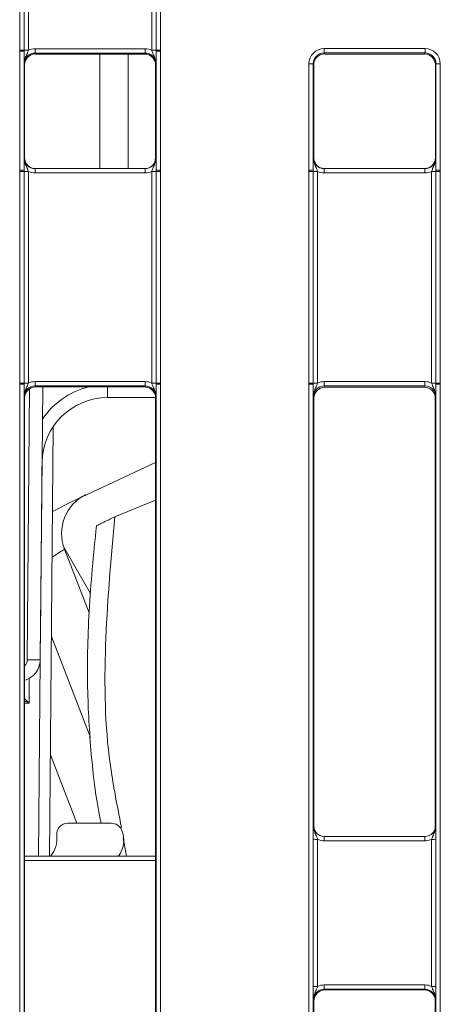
# Model space of a CAD drawing. Header units: millimetres. Extents: x 0 to 2100, y 0 to 1485.
# Tile 12 of 118: x 399 to 423, y 375 to 431. Entities that reach past the tile are written whole.
import ezdxf

# ---------------------------------------------------------------- set-up
doc = ezdxf.new("R2010")
doc.units = ezdxf.units.MM
doc.header["$LTSCALE"] = 5

msp = doc.modelspace()

# ---------------------------------------------------------------- linework, layer by layer
at = {"color": 7, "linetype": 'Continuous', "lineweight": 15}
for p, q in [((399.396, 429.452), (399.396, 453.446)), ((399.646, 453.444), (399.646, 429.45)), ((399.896, 453.441), (399.896, 429.448)), ((406.957, 429.448), (406.957, 453.441)), ((407.207, 429.45), (407.207, 453.444)), ((407.457, 453.446), (407.457, 429.452)), ((399.396, 429.392), (399.396, 429.452)), ((399.396, 422.57), (399.396, 429.392)), ((399.646, 429.45), (399.646, 429.39)), ((399.646, 429.39), (399.646, 422.568)), ((400.275, 429.282), (400.275, 429.534)), ((400.275, 429.534), (406.577, 429.534)), ((406.577, 429.282), (400.275, 429.282)), ((400.275, 429.282), (400.301, 429.23)), ((406.551, 429.23), (400.301, 429.23)), ((403.989, 429.23), (403.989, 422.667)), ((405.614, 422.667), (405.614, 429.23)), ((406.551, 429.23), (406.577, 429.282)), ((406.577, 429.282), (406.577, 429.534)), ((407.207, 429.39), (407.207, 429.45)), ((407.207, 422.568), (407.207, 429.39)), ((407.457, 429.452), (407.457, 429.392)), ((407.457, 429.392), (407.457, 422.57)), ((416.833, 429.543), (422.612, 429.543)), ((416.833, 429.291), (416.833, 429.543)), ((422.612, 429.291), (416.833, 429.291)), ((416.833, 429.291), (416.864, 429.23)), ((422.582, 429.23), (416.864, 429.23)), ((422.582, 429.23), (422.612, 429.291)), ((422.612, 429.291), (422.612, 429.543)), ((399.676, 428.605), (399.65, 428.657)), ((399.676, 428.605), (399.676, 423.292)), ((407.202, 428.657), (407.176, 428.605)), ((407.176, 428.605), (407.176, 423.292)), ((415.958, 422.57), (415.958, 428.668)), ((416.208, 428.666), (416.208, 422.568)), ((416.239, 428.605), (416.208, 428.666)), ((416.239, 428.605), (416.239, 423.292)), ((423.237, 428.666), (423.207, 428.605)), ((423.207, 423.292), (423.207, 428.605)), ((423.237, 422.568), (423.237, 428.666)), ((423.487, 428.668), (423.487, 422.57)), ((399.65, 423.292), (399.676, 423.292)), ((407.176, 423.292), (407.202, 423.292)), ((416.212, 423.292), (416.239, 423.292)), ((423.201, 423.205), (423.207, 423.287)), ((423.207, 423.292), (423.233, 423.292)), ((399.396, 422.51), (399.396, 422.57)), ((399.396, 410.389), (399.396, 422.51)), ((399.646, 422.568), (399.646, 422.508)), ((399.646, 422.508), (399.646, 410.387)), ((399.896, 422.506), (399.896, 410.385)), ((400.275, 422.419), (400.275, 422.667)), ((400.275, 422.667), (406.577, 422.667)), ((406.577, 422.419), (400.275, 422.419)), ((406.577, 422.419), (406.577, 422.667)), ((406.957, 410.385), (406.957, 422.506)), ((407.207, 422.508), (407.207, 422.568)), ((407.207, 410.387), (407.207, 422.508)), ((407.457, 422.57), (407.457, 422.51)), ((407.457, 422.51), (407.457, 410.389)), ((415.958, 422.51), (415.958, 422.57)), ((415.958, 410.389), (415.958, 422.51)), ((416.208, 422.568), (416.208, 422.508)), ((416.208, 422.508), (416.208, 410.387)), ((416.458, 422.506), (416.458, 410.385)), ((416.837, 422.667), (416.837, 422.419)), ((416.837, 422.667), (422.608, 422.667)), ((422.608, 422.419), (416.837, 422.419)), ((422.608, 422.667), (422.608, 422.419)), ((422.987, 410.385), (422.987, 422.506)), ((423.237, 422.508), (423.237, 422.568)), ((423.237, 410.387), (423.237, 422.508)), ((423.487, 422.57), (423.487, 422.51)), ((423.487, 422.51), (423.487, 410.389)), ((400.275, 410.22), (400.275, 410.472)), ((400.275, 410.472), (406.577, 410.472)), ((406.577, 410.22), (406.577, 410.472)), ((416.837, 410.472), (416.837, 410.22)), ((416.837, 410.472), (422.608, 410.472)), ((422.608, 410.472), (422.608, 410.22)), ((399.396, 410.33), (399.396, 410.389)), ((399.396, 357.577), (399.396, 410.33)), ((399.646, 410.387), (399.646, 410.327)), ((399.646, 410.327), (399.646, 357.575)), ((406.577, 410.22), (400.275, 410.22)), ((400.275, 410.22), (400.301, 410.167)), ((406.551, 410.167), (400.301, 410.167)), ((400.713, 410.167), (400.677, 406.006)), ((406.551, 410.167), (406.577, 410.22)), ((407.207, 410.327), (407.207, 410.387)), ((407.207, 357.575), (407.207, 410.327)), ((407.457, 410.389), (407.457, 410.33)), ((407.457, 410.33), (407.457, 357.577)), ((415.958, 410.33), (415.958, 410.389)), ((415.958, 357.577), (415.958, 410.33)), ((416.208, 410.387), (416.208, 410.327)), ((416.208, 410.327), (416.208, 357.575)), ((422.608, 410.22), (416.837, 410.22)), ((416.837, 410.22), (416.874, 410.145)), ((416.874, 410.145), (422.571, 410.145)), ((422.571, 410.145), (422.608, 410.22)), ((423.237, 410.327), (423.237, 410.387)), ((423.237, 357.575), (423.237, 410.327)), ((423.487, 410.389), (423.487, 410.33)), ((423.487, 410.33), (423.487, 357.577)), ((399.676, 409.542), (399.65, 409.595)), ((399.676, 409.542), (399.676, 358.299)), ((407.174, 409.553), (404.425, 409.553)), ((407.202, 409.595), (407.176, 409.542)), ((407.176, 409.542), (407.176, 358.299)), ((416.249, 409.52), (416.212, 409.595)), ((416.249, 385.009), (416.249, 409.52)), ((423.233, 409.595), (423.196, 409.52)), ((423.196, 409.52), (423.196, 385.009)), ((401.318, 407.903), (401.104, 383.303)), ((400.677, 406.006), (400.577, 394.542)), ((407.176, 403.683), (404.84, 402.728)), ((403.458, 398.327), (401.919, 400.994)), ((401.964, 400.868), (403.372, 397.223)), ((404.654, 385.178), (402.141, 385.178)), ((416.213, 385.045), (416.249, 385.009)), ((423.196, 385.009), (423.232, 385.045)), ((405.331, 384.319), (405.507, 383.303)), ((416.209, 375.838), (416.209, 384.261)), ((416.459, 384.259), (416.459, 375.836)), ((416.839, 384.42), (416.839, 384.172)), ((416.839, 384.42), (422.607, 384.42)), ((422.607, 384.172), (416.839, 384.172)), ((422.607, 384.42), (422.607, 384.172)), ((422.986, 375.836), (422.986, 384.259)), ((423.236, 384.261), (423.236, 375.838)), ((399.676, 383.303), (407.176, 383.303)), ((416.839, 375.923), (416.839, 375.671)), ((416.839, 375.923), (422.607, 375.923)), ((422.607, 375.671), (416.839, 375.671)), ((416.839, 375.671), (416.874, 375.635)), ((416.874, 375.635), (422.571, 375.635)), ((422.571, 375.635), (422.607, 375.671)), ((422.607, 375.923), (422.607, 375.671)), ((416.249, 375.01), (416.213, 375.046)), ((416.249, 358.299), (416.249, 375.01)), ((423.232, 375.046), (423.196, 375.01)), ((423.196, 375.01), (423.196, 358.299))]:
    msp.add_line(p, q, dxfattribs=at)
at = {"color": 8, "linetype": 'Continuous', "lineweight": 15}
for p, q in [((399.827, 394.542), (399.962, 410.067)), ((404.425, 410.167), (404.425, 409.553)), ((403.449, 390.089), (401.213, 395.873)), ((400.479, 383.303), (400.577, 394.542)), ((399.942, 393.465), (399.93, 392.064)), ((399.93, 392.064), (399.676, 392.064)), ((401.154, 389.09), (402.666, 385.178)), ((407.176, 383.056), (399.676, 383.056))]:
    msp.add_line(p, q, dxfattribs=at)
at = {"color": 7, "linetype": 'Continuous', "lineweight": 15, "flags": 128}
msp.add_lwpolyline([(407.176, 405.829), (402.358, 403.594), (401.276, 403.032)], dxfattribs=at)
at = {"color": 7, "linetype": 'Continuous', "lineweight": 15}
for centre, radius, start, end in [((399.457, 422.044), 7.408, 88.5405, 90.4739), ((399.457, 422.082), 7.311, 88.5247, 90.4841), ((399.834, 436.856), 7.408, 268.5405, 270.4739), ((407.018, 436.856), 7.408, 269.5261, 271.4595), ((407.395, 422.044), 7.408, 89.5261, 91.4595), ((407.395, 422.082), 7.311, 89.5159, 91.4753), ((416.02, 421.357), 7.311, 88.5247, 90.4841), ((423.426, 421.357), 7.311, 89.5159, 91.4753), ((399.457, 415.26), 7.311, 88.5247, 90.4841), ((399.457, 415.102), 7.408, 88.5405, 90.4739), ((399.834, 429.914), 7.408, 268.5405, 270.4739), ((407.018, 429.914), 7.408, 269.5261, 271.4595), ((407.395, 415.26), 7.311, 89.5159, 91.4753), ((407.395, 415.102), 7.408, 89.5261, 91.4595), ((416.02, 415.26), 7.311, 88.5247, 90.4841), ((416.019, 415.102), 7.408, 88.5405, 90.4739), ((416.397, 429.914), 7.408, 268.5405, 270.4739), ((423.049, 429.914), 7.408, 269.5261, 271.4595), ((423.426, 415.26), 7.311, 89.5159, 91.4753), ((423.426, 415.102), 7.408, 89.5261, 91.4595), ((399.457, 402.981), 7.408, 88.5405, 90.4739), ((399.457, 403.019), 7.311, 88.5247, 90.4841), ((399.834, 417.793), 7.408, 268.5405, 270.4739), ((407.018, 417.793), 7.408, 269.5261, 271.4595), ((407.395, 402.981), 7.408, 89.5261, 91.4595), ((407.395, 403.019), 7.311, 89.5159, 91.4753), ((416.019, 402.981), 7.408, 88.5405, 90.4739), ((416.02, 403.019), 7.311, 88.5247, 90.4841), ((416.397, 417.793), 7.408, 268.5405, 270.4739), ((423.049, 417.793), 7.408, 269.5261, 271.4595), ((423.426, 402.981), 7.408, 89.5261, 91.4595), ((423.426, 403.019), 7.311, 89.5159, 91.4753), ((404.425, 405.803), 3.75, 90, 179.5), ((404.296, 401.769), 2.5, 116.2584, 201.1257), ((400.23, 423.027), 28.487, 269.1897, 270.6847), ((402.141, 384.553), 0.625, 90, 187.2083), ((404.654, 384.553), 0.625, 24.1769, 90), ((403.856, 384.195), 1.5, 323.5283, 24.1769), ((400.032, 384.287), 1.5, 319.0368, 7.2083), ((416.397, 391.569), 7.311, 268.5247, 270.4841), ((423.048, 391.569), 7.311, 269.5159, 271.4753), ((416.397, 383.147), 7.311, 268.5247, 270.4841), ((423.048, 383.147), 7.311, 269.5159, 271.4753)]:
    msp.add_arc(centre, radius, start, end, dxfattribs=at)
at = {"color": 8, "linetype": 'Continuous', "lineweight": 15}
for centre, radius, start, end in [((404.425, 405.797), 4.5, 103.7897, 145.944), ((399.327, 394.547), 0.5, 314.2863, 359.5)]:
    msp.add_arc(centre, radius, start, end, dxfattribs=at)
at = {"color": 7, "linetype": 'Continuous', "lineweight": 15}
for centre, major_axis, ratio, start_param, end_param in [((400.275, 428.657), (0.452, -0.432), 0.999832, 2.3335, 3.90422), ((400.301, 428.605), (0.532, -0.329), 0.999915, 2.124401, 3.695121), ((400.275, 428.659), (0.744, -0.46), 0.999915, 2.124401, 2.572762), ((406.556, 428.594), (-0.146, 0.62), 0.980841, 4.948584, 6.046991), ((406.577, 428.659), (0.744, 0.46), 0.999915, 0.56883, 1.017192), ((406.577, 428.657), (0.452, 0.432), 0.999832, 5.520558, 7.091278), ((416.833, 428.668), (0.744, -0.46), 0.999915, 2.124401, 3.695121), ((416.833, 428.666), (0.452, -0.432), 0.999832, 2.3335, 3.90422), ((416.864, 428.605), (0.532, -0.329), 0.999915, 2.124401, 3.695121), ((422.582, 428.605), (0.532, 0.329), 0.999915, 5.729657, 7.300377), ((422.612, 428.668), (0.744, 0.46), 0.999915, 5.729657, 7.300377), ((422.612, 428.666), (0.452, 0.432), 0.999832, 5.520558, 7.091278), ((400.275, 423.292), (0.549, 0.3), 0.999873, 2.641898, 4.212618), ((400.301, 423.292), (0.532, 0.329), 0.999915, 2.588064, 4.158784), ((406.551, 423.292), (0.532, -0.329), 0.999915, 5.265994, 6.836714), ((406.577, 423.292), (0.549, -0.3), 0.999873, 5.21216, 6.78288), ((416.837, 423.292), (0.549, 0.3), 0.999873, 2.641898, 4.212618), ((416.869, 423.281), (0.539, -0.333), 0.980675, 3.695197, 4.150058), ((422.608, 423.292), (0.549, -0.3), 0.999873, 5.21216, 6.78288), ((422.582, 423.292), (0.532, -0.329), 0.999915, 0.544878, 0.553529), ((400.275, 423.294), (0.744, 0.46), 0.999915, 3.710423, 4.158784), ((406.577, 423.294), (0.744, -0.46), 0.999915, 5.265994, 5.714355), ((416.837, 423.294), (0.744, 0.46), 0.999915, 3.710423, 4.158784), ((422.608, 423.294), (0.744, -0.46), 0.999915, 5.265994, 5.714355), ((400.275, 409.597), (0.744, -0.46), 0.999915, 2.124401, 2.572762), ((406.577, 409.597), (0.744, 0.46), 0.999915, 0.56883, 1.017192), ((416.837, 409.597), (0.744, -0.46), 0.999915, 2.124401, 2.572762), ((422.608, 409.597), (0.744, 0.46), 0.999915, 0.56883, 1.017192), ((400.275, 409.595), (0.452, -0.432), 0.999832, 2.3335, 3.90422), ((400.301, 409.542), (0.532, -0.329), 0.999915, 2.124401, 3.695121), ((406.556, 409.531), (-0.146, 0.62), 0.980841, 4.948584, 6.046991), ((406.577, 409.595), (0.452, 0.432), 0.999832, 5.520558, 7.091278), ((416.837, 409.595), (0.452, -0.432), 0.999832, 2.3335, 3.90422), ((416.874, 409.52), (0.532, -0.329), 0.999915, 2.124401, 3.695121), ((422.571, 409.52), (0.532, 0.329), 0.999915, 5.729657, 7.300377), ((422.608, 409.595), (0.452, 0.432), 0.999832, 5.520558, 7.091278), ((399.927, 406.012), (0.75, 85.945), 0.008726, 4.5786, 4.712389), ((416.839, 385.045), (0.619, -0.087), 0.999889, 3.28073, 4.851526), ((416.874, 385.009), (0.625, 0), 0.999924, 3.141593, 3.926972), ((422.607, 385.045), (0.619, 0.087), 0.999889, 4.573252, 6.144048), ((422.571, 385.009), (0.625, 0), 0.999924, 5.497787, 6.283185), ((416.839, 385.047), (0.875, 0), 0.999924, 4.263952, 4.712389), ((422.607, 385.047), (0.875, 0), 0.999924, 4.712389, 5.160826), ((416.839, 375.046), (0.619, -0.087), 0.999889, 1.709934, 3.28073), ((416.874, 375.01), (0.625, 0), 0.999924, 1.570796, 3.141593), ((416.839, 375.048), (0.875, 0), 0.999924, 1.570796, 2.019234), ((422.571, 375.01), (0.625, 0), 0.999924, 0, 1.570796), ((422.607, 375.048), (0.875, 0), 0.999924, 1.122359, 1.570796), ((422.607, 375.046), (0.619, 0.087), 0.999889, 6.144048, 7.714844)]:
    msp.add_ellipse(centre, major_axis=major_axis, ratio=ratio, start_param=start_param, end_param=end_param, dxfattribs=at)
for points, knots in [([(399.65, 428.657), (399.65, 428.658), (399.65, 428.683), (399.649, 428.771), (399.647, 428.934), (399.646, 429.161), (399.646, 429.325), (399.646, 429.39)], [0, 0, 0, 0, 0.0055506, 0.1230141, 0.4469737, 0.7828174, 1, 1, 1, 1]), ([(399.65, 428.657), (399.65, 428.659), (399.65, 428.699), (399.659, 428.837), (399.722, 429.048), (399.826, 429.257), (399.875, 429.393), (399.896, 429.448)], [0, 0, 0, 0, 0.006601, 0.146171, 0.501239, 0.799231, 1, 1, 1, 1]), ([(406.957, 429.448), (406.977, 429.393), (407.026, 429.257), (407.13, 429.048), (407.193, 428.837), (407.202, 428.699), (407.202, 428.659), (407.202, 428.657)], [0, 0, 0, 0, 0.200769, 0.498761, 0.853829, 0.993399, 1, 1, 1, 1]), ([(407.207, 429.39), (407.206, 429.325), (407.206, 429.161), (407.205, 428.934), (407.203, 428.771), (407.202, 428.683), (407.202, 428.658), (407.202, 428.657)], [0, 0, 0, 0, 0.217183, 0.553026, 0.876986, 0.994449, 1, 1, 1, 1]), ([(407.104, 428.88), (407.113, 428.868), (407.169, 428.79), (407.173, 428.69), (407.176, 428.605)], [0, 0, 0, 0, 0.151957, 1, 1, 1, 1]), ([(399.646, 422.568), (399.646, 422.632), (399.646, 422.796), (399.647, 423.02), (399.649, 423.18), (399.65, 423.267), (399.65, 423.291), (399.65, 423.292)], [0, 0, 0, 0, 0.217183, 0.553026, 0.876986, 0.994449, 1, 1, 1, 1]), ([(399.65, 423.292), (399.65, 423.29), (399.65, 423.25), (399.659, 423.113), (399.722, 422.904), (399.826, 422.696), (399.875, 422.56), (399.896, 422.506)], [0, 0, 0, 0, 0.006601, 0.146171, 0.501239, 0.799231, 1, 1, 1, 1]), ([(406.957, 422.506), (406.977, 422.56), (407.026, 422.696), (407.13, 422.904), (407.193, 423.113), (407.202, 423.25), (407.202, 423.29), (407.202, 423.292)], [0, 0, 0, 0, 0.2007687, 0.4987608, 0.8538291, 0.9933988, 1, 1, 1, 1]), ([(407.202, 423.292), (407.202, 423.291), (407.202, 423.267), (407.203, 423.18), (407.205, 423.02), (407.206, 422.796), (407.206, 422.632), (407.207, 422.568)], [0, 0, 0, 0, 0.005551, 0.123014, 0.446974, 0.782817, 1, 1, 1, 1]), ([(416.208, 422.568), (416.208, 422.632), (416.208, 422.796), (416.21, 423.02), (416.211, 423.18), (416.212, 423.267), (416.212, 423.291), (416.212, 423.292)], [0, 0, 0, 0, 0.217183, 0.553026, 0.876986, 0.994449, 1, 1, 1, 1]), ([(416.458, 422.506), (416.438, 422.56), (416.388, 422.696), (416.285, 422.904), (416.222, 423.113), (416.212, 423.25), (416.212, 423.29), (416.212, 423.292)], [0, 0, 0, 0, 0.200769, 0.498761, 0.853829, 0.993399, 1, 1, 1, 1]), ([(416.864, 422.667), (416.782, 422.677), (416.62, 422.696), (416.417, 422.828), (416.344, 422.958), (416.31, 423.017)], [0, 0, 0, 0, 0.35453, 0.709059, 1, 1, 1, 1]), ([(422.582, 422.667), (422.644, 422.673), (422.777, 422.684), (422.969, 422.785), (423.1, 422.928), (423.174, 423.076), (423.192, 423.161), (423.201, 423.205)], [0, 0, 0, 0, 0.2098262, 0.446233, 0.7091348, 0.8512198, 1, 1, 1, 1]), ([(423.233, 423.292), (423.233, 423.29), (423.233, 423.25), (423.224, 423.113), (423.161, 422.904), (423.057, 422.696), (423.007, 422.56), (422.987, 422.506)], [0, 0, 0, 0, 0.006601, 0.146171, 0.501239, 0.799231, 1, 1, 1, 1]), ([(423.233, 423.292), (423.233, 423.291), (423.233, 423.267), (423.234, 423.18), (423.236, 423.02), (423.237, 422.796), (423.237, 422.632), (423.237, 422.568)], [0, 0, 0, 0, 0.0055506, 0.1230141, 0.4469737, 0.7828174, 1, 1, 1, 1]), ([(399.65, 409.595), (399.65, 409.596), (399.65, 409.62), (399.649, 409.709), (399.647, 409.872), (399.646, 410.098), (399.646, 410.263), (399.646, 410.327)], [0, 0, 0, 0, 0.005551, 0.123014, 0.446974, 0.782817, 1, 1, 1, 1]), ([(399.65, 409.595), (399.65, 409.596), (399.65, 409.637), (399.659, 409.774), (399.722, 409.985), (399.826, 410.195), (399.875, 410.331), (399.896, 410.385)], [0, 0, 0, 0, 0.006601, 0.146171, 0.501239, 0.799231, 1, 1, 1, 1]), ([(406.957, 410.385), (406.977, 410.331), (407.026, 410.195), (407.13, 409.985), (407.193, 409.774), (407.202, 409.637), (407.202, 409.596), (407.202, 409.595)], [0, 0, 0, 0, 0.200769, 0.498761, 0.853829, 0.993399, 1, 1, 1, 1]), ([(407.207, 410.327), (407.206, 410.263), (407.206, 410.098), (407.205, 409.872), (407.203, 409.709), (407.202, 409.62), (407.202, 409.596), (407.202, 409.595)], [0, 0, 0, 0, 0.217183, 0.553026, 0.876986, 0.994449, 1, 1, 1, 1]), ([(416.212, 409.595), (416.212, 409.596), (416.212, 409.62), (416.211, 409.709), (416.21, 409.872), (416.208, 410.098), (416.208, 410.263), (416.208, 410.327)], [0, 0, 0, 0, 0.005551, 0.123014, 0.446974, 0.782817, 1, 1, 1, 1]), ([(416.458, 410.385), (416.438, 410.331), (416.388, 410.195), (416.285, 409.985), (416.222, 409.774), (416.212, 409.637), (416.212, 409.596), (416.212, 409.595)], [0, 0, 0, 0, 0.200769, 0.498761, 0.853829, 0.993399, 1, 1, 1, 1]), ([(423.233, 409.595), (423.233, 409.596), (423.233, 409.637), (423.224, 409.774), (423.161, 409.985), (423.057, 410.195), (423.007, 410.331), (422.987, 410.385)], [0, 0, 0, 0, 0.006601, 0.146171, 0.501239, 0.799231, 1, 1, 1, 1]), ([(423.237, 410.327), (423.237, 410.263), (423.237, 410.098), (423.236, 409.872), (423.234, 409.709), (423.233, 409.62), (423.233, 409.596), (423.233, 409.595)], [0, 0, 0, 0, 0.217183, 0.553026, 0.876986, 0.994449, 1, 1, 1, 1]), ([(407.104, 409.818), (407.113, 409.806), (407.169, 409.727), (407.173, 409.627), (407.176, 409.542)], [0, 0, 0, 0, 0.151957, 1, 1, 1, 1]), ([(404.84, 402.728), (404.749, 402.685), (404.567, 402.597), (404.273, 402.455), (404.029, 402.335), (403.862, 402.252), (403.775, 402.209), (403.775, 402.209), (403.776, 402.209)], [0, 0, 0, 0, 0.200901, 0.403441, 0.604818, 0.750405, 0.896631, 1, 1, 1, 1]), ([(404.84, 402.728), (404.636, 400.424), (404.231, 395.861), (404.252, 389.854), (404.959, 386.281), (405.224, 384.941)], [0, 0, 0, 0, 0.3895282, 0.7710324, 1, 1, 1, 1]), ([(403.789, 402.208), (403.628, 400.575), (403.316, 397.413), (403.234, 392.964), (403.473, 388.99), (403.78, 386.482), (404.047, 385.254), (404.064, 385.178)], [0, 0, 0, 0, 0.288665, 0.558668, 0.779384, 0.986429, 1, 1, 1, 1]), ([(399.676, 393.368), (399.793, 393.411), (400.041, 393.501), (400.334, 393.79), (400.532, 394.152), (400.558, 394.417), (400.57, 394.542)], [0, 0, 0, 0, 0.233668, 0.49841, 0.763151, 1, 1, 1, 1]), ([(416.209, 384.261), (416.209, 384.346), (416.209, 384.533), (416.211, 384.773), (416.212, 384.933), (416.213, 385.02), (416.213, 385.044), (416.213, 385.045)], [0, 0, 0, 0, 0.265439, 0.580585, 0.884575, 0.994792, 1, 1, 1, 1]), ([(416.459, 384.259), (416.439, 384.313), (416.389, 384.449), (416.286, 384.657), (416.223, 384.866), (416.213, 385.004), (416.213, 385.043), (416.213, 385.045)], [0, 0, 0, 0, 0.200772, 0.49877, 0.853835, 0.993399, 1, 1, 1, 1]), ([(423.232, 385.045), (423.232, 385.043), (423.232, 385.004), (423.223, 384.866), (423.16, 384.657), (423.056, 384.449), (423.006, 384.313), (422.986, 384.259)], [0, 0, 0, 0, 0.006601, 0.146165, 0.50123, 0.799228, 1, 1, 1, 1]), ([(423.232, 385.045), (423.232, 385.044), (423.232, 385.02), (423.233, 384.933), (423.234, 384.773), (423.236, 384.533), (423.236, 384.346), (423.236, 384.261)], [0, 0, 0, 0, 0.005208, 0.115425, 0.419415, 0.734561, 1, 1, 1, 1]), ([(416.213, 375.046), (416.213, 375.047), (416.213, 375.071), (416.212, 375.16), (416.211, 375.323), (416.209, 375.566), (416.209, 375.753), (416.209, 375.838)], [0, 0, 0, 0, 0.005208, 0.115425, 0.419415, 0.734561, 1, 1, 1, 1]), ([(416.459, 375.836), (416.439, 375.782), (416.389, 375.646), (416.286, 375.436), (416.223, 375.225), (416.213, 375.088), (416.213, 375.047), (416.213, 375.046)], [0, 0, 0, 0, 0.200772, 0.49877, 0.853835, 0.993399, 1, 1, 1, 1]), ([(423.232, 375.046), (423.232, 375.047), (423.232, 375.088), (423.223, 375.225), (423.16, 375.436), (423.056, 375.646), (423.006, 375.782), (422.986, 375.836)], [0, 0, 0, 0, 0.006601, 0.146165, 0.50123, 0.799228, 1, 1, 1, 1]), ([(423.236, 375.838), (423.236, 375.753), (423.236, 375.566), (423.234, 375.323), (423.233, 375.16), (423.232, 375.071), (423.232, 375.047), (423.232, 375.046)], [0, 0, 0, 0, 0.265439, 0.580585, 0.884575, 0.994792, 1, 1, 1, 1])]:
    msp.add_open_spline(points, degree=3, knots=knots, dxfattribs=at)
at = {"color": 8, "linetype": 'Continuous', "lineweight": 15}
for points, knots in [([(406.556, 429.23), (406.636, 429.22), (406.797, 429.2), (406.997, 429.068), (407.071, 428.939), (407.104, 428.88)], [0, 0, 0, 0, 0.349491, 0.706753, 1, 1, 1, 1]), ([(416.31, 423.017), (416.302, 423.029), (416.247, 423.106), (416.242, 423.204), (416.239, 423.287)], [0, 0, 0, 0, 0.154942, 1, 1, 1, 1]), ([(406.556, 410.167), (406.636, 410.157), (406.797, 410.137), (406.997, 410.006), (407.071, 409.876), (407.104, 409.818)], [0, 0, 0, 0, 0.349491, 0.706753, 1, 1, 1, 1]), ([(401.964, 400.868), (401.954, 400.863), (401.93, 400.848), (401.711, 400.715), (401.399, 400.509), (401.253, 400.412)], [0, 0, 0, 0, 0.242748, 0.645209, 1, 1, 1, 1]), ([(399.676, 392.323), (399.758, 392.24), (399.843, 392.154), (399.928, 392.067), (399.93, 392.064)], [0, 0, 0, 0, 0.969296, 1, 1, 1, 1]), ([(399.93, 392.064), (399.926, 392.066), (399.841, 392.108), (399.757, 392.149), (399.676, 392.189)], [0, 0, 0, 0, 0.0450977, 1, 1, 1, 1])]:
    msp.add_open_spline(points, degree=3, knots=knots, dxfattribs=at)

doc.saveas('drawing.dxf')
